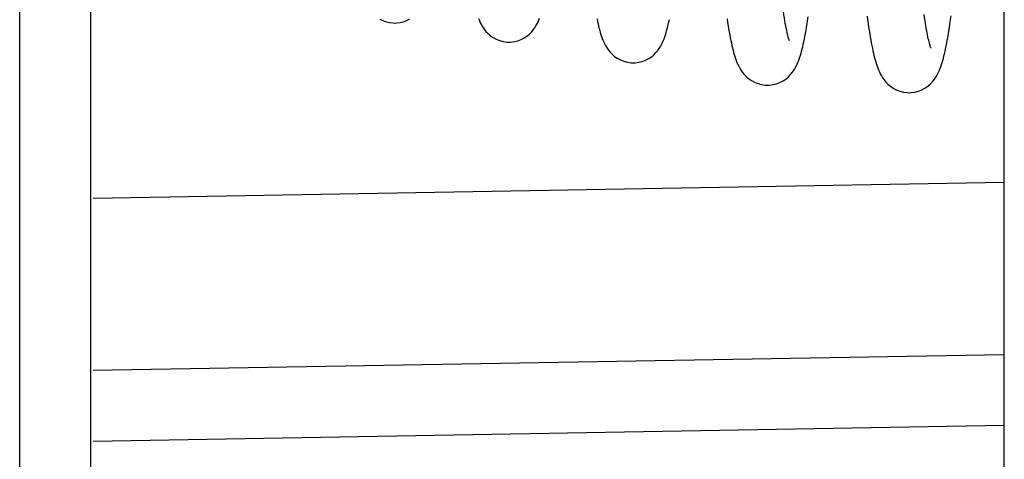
# Model space of a CAD drawing. Header units: millimetres. Extents: x 0 to 841, y 0 to 594.
# Tile 86 of 237: x 179.11 to 186.03, y 330.24 to 333.33. Entities that reach past the tile are written whole.
import ezdxf

# ---------------------------------------------------------------- set-up
doc = ezdxf.new("R2010")
doc.units = ezdxf.units.MM
doc.header["$LTSCALE"] = 46.255
doc.layers.get('0').update_dxf_attribs({"linetype": 'CONTINUOUS'})

msp = doc.modelspace()

# ---------------------------------------------------------------- linework, layer by layer
at = {"color": 7, "linetype": 'CONTINUOUS'}
for p, q in [((186.02703, 258.81408), (186.02703, 350.40932)), ((179.62907, 332.07411), (186.02703, 332.18578)), ((186.02703, 330.47641), (179.62907, 330.36473))]:
    msp.add_line(p, q, dxfattribs=at)
at = {"color": 9, "linetype": 'CONTINUOUS'}
for p, q in [((179.11189, 277.50707), (179.11189, 337.92109)), ((179.61182, 277.50707), (179.61182, 337.92109)), ((179.62907, 330.86466), (186.02703, 330.97633))]:
    msp.add_line(p, q, dxfattribs=at)
at = {"color": 7, "linetype": 'CONTINUOUS'}
for points in [[(184.51743, 333.18012), (184.5174, 333.18018), (184.51681, 333.18169), (184.51558, 333.18514), (184.51394, 333.19013), (184.51196, 333.19666), (184.50966, 333.20483), (184.50715, 333.21439), (184.50447, 333.22533), (184.50161, 333.23771), (184.49863, 333.2514), (184.49554, 333.26639), (184.49235, 333.28274), (184.48907, 333.30037), (184.48572, 333.31928), (184.4823, 333.3395), (184.47881, 333.361), (184.47527, 333.38377), (184.47167, 333.40783), (184.46801, 333.43315), (184.46432, 333.45975)], [(181.6408, 333.33147), (181.66247, 333.32064), (181.68601, 333.31205), (181.71022, 333.3063), (181.73442, 333.30349), (181.74561, 333.30318)], [(181.74552, 333.30318), (181.7596, 333.30367), (181.78367, 333.3068), (181.80772, 333.31284), (181.83107, 333.32169), (181.85252, 333.3327)], [(182.33406, 333.33493), (182.34009, 333.32004), (182.34685, 333.30516), (182.35464, 333.29005), (182.36373, 333.27467), (182.37433, 333.25921), (182.38674, 333.2438), (182.40139, 333.22861), (182.41843, 333.21412), (182.43767, 333.20095), (182.45923, 333.18943), (182.48292, 333.18005), (182.5078, 333.17347), (182.53327, 333.16997), (182.54827, 333.16941)], [(182.54817, 333.16941), (182.56219, 333.1699), (182.5863, 333.17302), (182.61041, 333.17905), (182.63383, 333.18788), (182.65527, 333.19884), (182.67452, 333.21146), (182.69171, 333.22544), (182.7064, 333.24), (182.71868, 333.25451), (182.72908, 333.26886), (182.738, 333.28304), (182.74565, 333.29686), (182.75225, 333.3103), (182.75813, 333.32367), (182.76342, 333.33698)], [(183.16658, 333.33253), (183.17033, 333.31452), (183.17409, 333.2974), (183.1779, 333.28111), (183.18177, 333.26551), (183.18572, 333.2506), (183.18978, 333.2363), (183.19404, 333.22236), (183.19852, 333.20882), (183.20327, 333.19558), (183.2085, 333.18226), (183.2143, 333.16885), (183.22079, 333.15537), (183.22827, 333.1415), (183.23698, 333.12726), (183.24711, 333.11283), (183.25908, 333.09817), (183.27335, 333.08344), (183.2901, 333.06918), (183.30922, 333.05603), (183.33107, 333.04428), (183.35535, 333.03465), (183.38069, 333.02798), (183.40631, 333.02451), (183.42092, 333.02398)], [(183.4208, 333.02398), (183.43546, 333.02452), (183.45989, 333.02775), (183.4843, 333.03397), (183.50795, 333.04303), (183.5295, 333.0542), (183.54872, 333.06694), (183.5658, 333.08098), (183.58041, 333.09555), (183.59262, 333.11004), (183.60296, 333.12433), (183.61188, 333.13847), (183.61956, 333.1523), (183.62623, 333.16578), (183.6322, 333.17921), (183.6376, 333.19262), (183.64251, 333.206), (183.6471, 333.21963), (183.65143, 333.23354), (183.65553, 333.24774), (183.65951, 333.2625), (183.66339, 333.27789), (183.66719, 333.29391), (183.67095, 333.31071), (183.67467, 333.32833)], [(184.07989, 333.33201), (184.08359, 333.3079), (184.0873, 333.28468), (184.09102, 333.26235), (184.09474, 333.24089), (184.09849, 333.22025), (184.10226, 333.20041), (184.10606, 333.18138), (184.10989, 333.16313), (184.11378, 333.14563), (184.11772, 333.12888), (184.12175, 333.11277), (184.12587, 333.09733), (184.13011, 333.0825), (184.13455, 333.06806), (184.1392, 333.05406), (184.14413, 333.0404), (184.14953, 333.02674), (184.15548, 333.01305), (184.1621, 332.99936), (184.16968, 332.98534), (184.17845, 332.97103), (184.18858, 332.95657), (184.20055, 332.94189), (184.21478, 332.92713), (184.23146, 332.91283), (184.25057, 332.89958), (184.27252, 332.88766), (184.29699, 332.87784), (184.32257, 332.87102), (184.34845, 332.86745), (184.36356, 332.86689)], [(184.36343, 332.86689), (184.37845, 332.86745), (184.40307, 332.87075), (184.42762, 332.87706), (184.45138, 332.88621), (184.47296, 332.89745), (184.49212, 332.9102), (184.50911, 332.92417), (184.52365, 332.93865), (184.53582, 332.95303), (184.54616, 332.96721), (184.5551, 332.98126), (184.56285, 332.99504), (184.5696, 333.00849), (184.57567, 333.02192), (184.58117, 333.03536), (184.58619, 333.04877), (184.5909, 333.06246), (184.59535, 333.07644), (184.59957, 333.09073), (184.60367, 333.10558), (184.60767, 333.12107), (184.61159, 333.13718), (184.61546, 333.15406), (184.61929, 333.17176), (184.6231, 333.19028), (184.6269, 333.20972), (184.6307, 333.23009), (184.6345, 333.25143), (184.6383, 333.27378), (184.64212, 333.29718), (184.64596, 333.32163), (184.64981, 333.34719)], [(185.06289, 333.35156), (185.06666, 333.32474), (185.07042, 333.29892), (185.07417, 333.27408), (185.0779, 333.25022), (185.08163, 333.2273), (185.08535, 333.20532), (185.08907, 333.18426), (185.09279, 333.16407), (185.09653, 333.14474), (185.10028, 333.12624), (185.10407, 333.10849), (185.1079, 333.0915), (185.11178, 333.07523), (185.11575, 333.0595), (185.11984, 333.04433), (185.12406, 333.02969), (185.12851, 333.01535), (185.1332, 333.00132), (185.1382, 332.98757), (185.14366, 332.97384), (185.14965, 332.96016), (185.15629, 332.9465), (185.16391, 332.93248), (185.17271, 332.91818), (185.1829, 332.90371), (185.195, 332.88892), (185.20956, 332.87391), (185.22672, 332.85934), (185.24627, 332.84597), (185.26855, 332.8341), (185.29328, 332.82443), (185.31884, 332.81785), (185.34441, 332.81454), (185.35806, 332.81408)], [(185.35793, 332.81408), (185.37403, 332.81471), (185.39913, 332.81824), (185.42413, 332.82489), (185.44824, 332.83447), (185.46999, 332.84614), (185.48912, 332.85923), (185.50594, 332.87345), (185.52028, 332.88812), (185.53226, 332.90261), (185.54238, 332.91682), (185.55115, 332.93089), (185.55876, 332.94468), (185.5654, 332.95814), (185.5714, 332.97162), (185.57686, 332.98514), (185.58186, 332.99869), (185.58657, 333.01253), (185.59102, 333.02668), (185.59526, 333.04115), (185.59936, 333.05618), (185.60337, 333.07182), (185.60729, 333.08805), (185.61116, 333.10504), (185.615, 333.12284), (185.61881, 333.14146), (185.62261, 333.16097), (185.62641, 333.18141), (185.63021, 333.2028), (185.63401, 333.22518), (185.63783, 333.24857), (185.64166, 333.273), (185.64551, 333.2985), (185.64938, 333.32511), (185.65327, 333.35283)], [(185.51114, 333.12788), (185.5112, 333.12775), (185.51091, 333.12846), (185.51, 333.13087), (185.50872, 333.13458), (185.50712, 333.13954), (185.50523, 333.14583), (185.50315, 333.15323), (185.50092, 333.16168), (185.49854, 333.17126), (185.49604, 333.18184), (185.49345, 333.19341), (185.49077, 333.20601), (185.48801, 333.21957), (185.48519, 333.23409), (185.4823, 333.24959), (185.47937, 333.26602), (185.47638, 333.28341), (185.47335, 333.30175), (185.47028, 333.32102), (185.46716, 333.34125), (185.46401, 333.36242)]]:
    msp.add_lwpolyline(points, dxfattribs=at)

doc.saveas('drawing.dxf')
